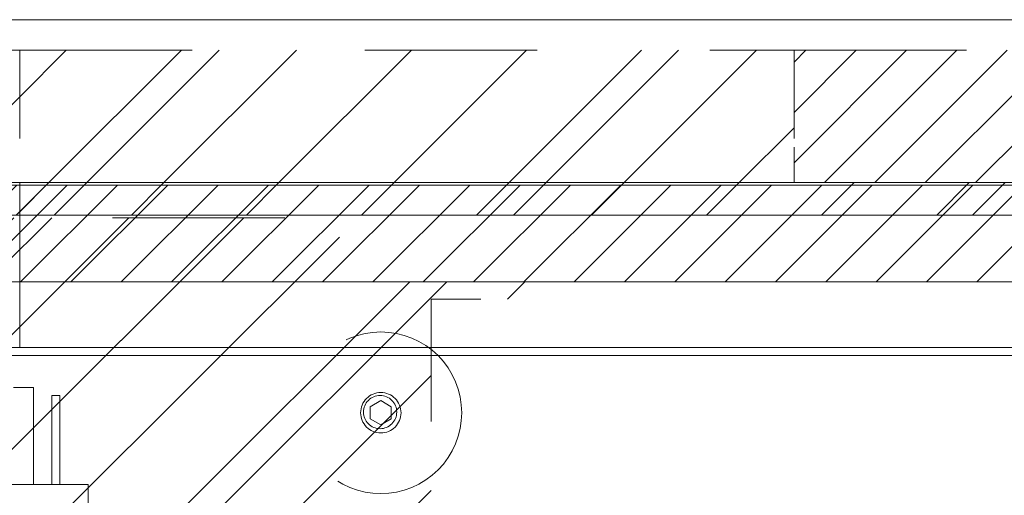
# Model space of a CAD drawing. Header units: inches. Extents: x -471 to -284, y -222 to 20.
# Tile 29 of 54: x -368.52 to -360.91, y 16.4 to 20.07. Entities that reach past the tile are written whole.
import ezdxf

# ---------------------------------------------------------------- set-up
doc = ezdxf.new("R2010")
doc.units = ezdxf.units.IN
doc.header["$LTSCALE"] = 32
doc.header["$MEASUREMENT"] = 0
doc.linetypes.add('Dash Style-1', pattern=[0.083328, 0.041656, -0.041672])
for name, color, linetype, lineweight in [('Black', 7, 'Continuous', 18), ('DashLine', 7, 'Dash Style-1', 13), ('DashLineFill', 7, 'Dash Style-1', 13), ('Drawing', 7, 'Continuous', 18), ('Metal-Black', 7, 'Continuous', 18), ('Metal-CoatHook', 7, 'Continuous', 18), ('Metal_1', 7, 'Continuous', 18), ('None', 7, 'Continuous', 18), ('SolidLine', 7, 'Continuous', 15)]:
    doc.layers.add(name, color=color, linetype=linetype, lineweight=lineweight)
doc.layers.add('Electrical', color=1, linetype='Dash Style-1', lineweight=15, true_color=0xff0000)
pattern_1 = [(45, (0, 0), (-1.613016, 1.935715), []), (45, (-1.0608, 1.0608), (-0.472346, 0.4167613), [])]
pattern_2 = [(45, (0, 0), (-0.3333333, -0.7222222), [])]

# ---------------------------------------------------------------- blocks, each defined once
blk = doc.blocks.new('Group-1')
at = {"layer": 'DashLineFill', "linetype": 'Continuous', "lineweight": 13}
h = blk.add_hatch(dxfattribs=at)
h.set_pattern_fill('Steel', color=253, style=0, pattern_type=2)
h.set_pattern_definition(pattern_1)
h.paths.add_polyline_path([(60, 0), (65.9843, 0), (65.9843, -1.0236), (60, -1.0236)])
at = {"layer": 'DashLineFill', "flags": 128}
blk.add_lwpolyline([(60, 0), (65.9843, 0), (65.9843, -1.0236), (60, -1.0236)], close=True, dxfattribs=at)
blk = doc.blocks.new('Group-2')
at = {"layer": 'DashLineFill', "linetype": 'Continuous', "lineweight": 13}
h = blk.add_hatch(dxfattribs=at)
h.set_pattern_fill('Steel', color=253, style=0, pattern_type=2)
h.set_pattern_definition(pattern_1)
h.paths.add_polyline_path([(65.9843, 0), (71.9685, 0), (71.9685, -1.0236), (65.9843, -1.0236)])
at = {"layer": 'Electrical', "linetype": 'Continuous', "lineweight": 5, "true_color": 0xdd0000}
h = blk.add_hatch(dxfattribs=at)
h.set_pattern_fill('ElectricalHatch', color=12, style=0, pattern_type=2)
h.set_pattern_definition(pattern_2)
h.paths.add_polyline_path([(71.9685, 0), (95.9843, 0), (95.9843, -1.0236), (71.9685, -1.0236)])
at = {"layer": 'DashLineFill', "flags": 128}
blk.add_lwpolyline([(65.9843, 0), (71.9685, 0), (71.9685, -1.0236), (65.9843, -1.0236)], close=True, dxfattribs=at)
at = {"layer": 'Electrical', "flags": 128}
blk.add_lwpolyline([(71.9685, 0), (95.9843, 0), (95.9843, -1.0236), (71.9685, -1.0236)], close=True, dxfattribs=at)
blk = doc.blocks.new('Group-4')
at = {"layer": 'SolidLine', "flags": 128}
blk.add_lwpolyline([(0, 0.2362), (78, 0.2362), (78, -2.3622), (0, -2.3622)], close=True, dxfattribs=at)
at = {"layer": 'None'}
for name in ['Group-1', 'Group-2']:
    blk.add_blockref(name, (0, 0), dxfattribs=at)
blk = doc.blocks.new('SL Wall Panel (2D)')
at = {"layer": 'None'}
blk.add_blockref('Group-4', (0, 0), dxfattribs=at)
at = {"layer": 'Drawing', "color": 0, "flags": 1}
for tag in ['Tag', 'Catalog', 'Option1', 'Option2', 'Option3', 'Option4', 'Option5', 'Option6', 'Option7', 'Option8', 'Option9', 'Option10', 'Option11', 'Option12', 'Custom', 'FinishGroup', 'Discount', 'Item2', 'Item3', 'Item6', 'Item8', 'Item9', 'Item10', 'Item12', 'Item13', 'Item16', 'Item18', 'Item19', 'Item20', 'Item21', 'Item22', 'Item23', 'Item24', 'Item25', 'Item1', 'Item4', 'Item5', 'Item7', 'Item11', 'Item14', 'Item15', 'Item17']:
    blk.add_attdef(tag, (-110.9955, -207.7323), '', height=0.00709, dxfattribs=at)
blk = doc.blocks.new('Group-7')
at = {"layer": 'DashLineFill', "linetype": 'Continuous', "lineweight": 13}
h = blk.add_hatch(dxfattribs=at)
h.set_pattern_fill('Steel', color=253, style=0, pattern_type=2)
h.set_pattern_definition(pattern_1)
h.paths.add_polyline_path([(12, -12), (47.9843, -12), (47.9843, -12.252), (12, -12.252)])
at = {"layer": 'DashLineFill', "flags": 128}
blk.add_lwpolyline([(12, -12), (47.9843, -12), (47.9843, -12.252), (12, -12.252)], close=True, dxfattribs=at)
at = {"layer": 'SolidLine', "flags": 128}
blk.add_lwpolyline([(12, -12.252), (47.9843, -12.252), (47.9843, -13.2756), (12, -13.2756)], close=True, dxfattribs=at)
blk = doc.blocks.new('Group-8')
at = {"layer": 'None'}
blk.add_blockref('Group-7', (0, 0), dxfattribs=at)
blk = doc.blocks.new('SL Wall Tile (2D)-1')
at = {"layer": 'None'}
blk.add_blockref('Group-8', (0, 0), dxfattribs=at)
at = {"layer": 'Drawing', "color": 0, "flags": 1}
for tag in ['Tag', 'Catalog', 'Option1', 'Option2', 'Option3', 'Option4', 'Option5', 'Option6', 'Option7', 'Option8', 'Option9', 'Option10', 'Option11', 'Option12', 'Custom', 'FinishGroup', 'Discount', 'Item2', 'Item3', 'Item6', 'Item8', 'Item9', 'Item10', 'Item12', 'Item13', 'Item16', 'Item18', 'Item19', 'Item20', 'Item21', 'Item22', 'Item23', 'Item24', 'Item25', 'Item1', 'Item4', 'Item5', 'Item7', 'Item11', 'Item14', 'Item15', 'Item17']:
    blk.add_attdef(tag, (-57.0407, -183.1682), '', height=0.00709, dxfattribs=at)
blk = doc.blocks.new('Group-9')
at = {"layer": 'DashLineFill', "linetype": 'Continuous', "lineweight": 13}
h = blk.add_hatch(dxfattribs=at)
h.set_pattern_fill('Steel', color=253, style=0, pattern_type=2)
h.set_pattern_definition(pattern_1)
h.paths.add_polyline_path([(12, -12), (47.9843, -12), (47.9843, -12.252), (12, -12.252)])
at = {"layer": 'DashLineFill', "flags": 128}
blk.add_lwpolyline([(12, -12), (47.9843, -12), (47.9843, -12.252), (12, -12.252)], close=True, dxfattribs=at)
at = {"layer": 'SolidLine', "flags": 128}
blk.add_lwpolyline([(12, -12.252), (47.9843, -12.252), (47.9843, -13.2756), (12, -13.2756)], close=True, dxfattribs=at)
blk = doc.blocks.new('Group-10')
at = {"layer": 'None'}
blk.add_blockref('Group-9', (0, 0), dxfattribs=at)
blk = doc.blocks.new('SL Wall Tile (2D)-2')
at = {"layer": 'None'}
blk.add_blockref('Group-10', (0, 0), dxfattribs=at)
at = {"layer": 'Drawing', "color": 0, "flags": 1}
for tag in ['Tag', 'Catalog', 'Option1', 'Option2', 'Option3', 'Option4', 'Option5', 'Option6', 'Option7', 'Option8', 'Option9', 'Option10', 'Option11', 'Option12', 'Custom', 'FinishGroup', 'Discount', 'Item2', 'Item3', 'Item6', 'Item8', 'Item9', 'Item10', 'Item12', 'Item13', 'Item16', 'Item18', 'Item19', 'Item20', 'Item21', 'Item22', 'Item23', 'Item24', 'Item25', 'Item1', 'Item4', 'Item5', 'Item7', 'Item11', 'Item14', 'Item15', 'Item17']:
    blk.add_attdef(tag, (-21.0564, -183.1682), '', height=0.00709, dxfattribs=at)
blk = doc.blocks.new('Group-13')
at = {"layer": 'DashLineFill', "linetype": 'Continuous', "lineweight": 13}
h = blk.add_hatch(dxfattribs=at)
h.set_pattern_fill('Steel', color=253, style=0, pattern_type=2)
h.set_pattern_definition(pattern_1)
h.paths.add_polyline_path([(12, -12), (47.9843, -12), (47.9843, -12.252), (12, -12.252)])
at = {"layer": 'DashLineFill', "flags": 128}
blk.add_lwpolyline([(12, -12), (47.9843, -12), (47.9843, -12.252), (12, -12.252)], close=True, dxfattribs=at)
at = {"layer": 'SolidLine', "flags": 128}
blk.add_lwpolyline([(12, -12.252), (47.9843, -12.252), (47.9843, -13.2756), (12, -13.2756)], close=True, dxfattribs=at)
blk = doc.blocks.new('Group-14')
at = {"layer": 'None'}
blk.add_blockref('Group-13', (0, 0), dxfattribs=at)
blk = doc.blocks.new('SL Wall Tile (2D)-4')
at = {"layer": 'None'}
blk.add_blockref('Group-14', (0, 0), dxfattribs=at)
at = {"layer": 'Drawing', "color": 0, "flags": 1}
for tag in ['Tag', 'Catalog', 'Option1', 'Option2', 'Option3', 'Option4', 'Option5', 'Option6', 'Option7', 'Option8', 'Option9', 'Option10', 'Option11', 'Option12', 'Custom', 'FinishGroup', 'Discount', 'Item2', 'Item3', 'Item6', 'Item8', 'Item9', 'Item10', 'Item12', 'Item13', 'Item16', 'Item18', 'Item19', 'Item20', 'Item21', 'Item22', 'Item23', 'Item24', 'Item25', 'Item1', 'Item4', 'Item5', 'Item7', 'Item11', 'Item14', 'Item15', 'Item17']:
    blk.add_attdef(tag, (-57.0407, -168.1682), '', height=0.00709, dxfattribs=at)
blk = doc.blocks.new('Group-15')
at = {"layer": 'DashLineFill', "linetype": 'Continuous', "lineweight": 13}
h = blk.add_hatch(dxfattribs=at)
h.set_pattern_fill('Steel', color=253, style=0, pattern_type=2)
h.set_pattern_definition(pattern_1)
h.paths.add_polyline_path([(12, -12), (47.9843, -12), (47.9843, -12.252), (12, -12.252)])
at = {"layer": 'DashLineFill', "flags": 128}
blk.add_lwpolyline([(12, -12), (47.9843, -12), (47.9843, -12.252), (12, -12.252)], close=True, dxfattribs=at)
at = {"layer": 'SolidLine', "flags": 128}
blk.add_lwpolyline([(12, -12.252), (47.9843, -12.252), (47.9843, -13.2756), (12, -13.2756)], close=True, dxfattribs=at)
blk = doc.blocks.new('Group-16')
at = {"layer": 'None'}
blk.add_blockref('Group-15', (0, 0), dxfattribs=at)
blk = doc.blocks.new('SL Wall Tile (2D)-5')
at = {"layer": 'None'}
blk.add_blockref('Group-16', (0, 0), dxfattribs=at)
at = {"layer": 'Drawing', "color": 0, "flags": 1}
for tag in ['Tag', 'Catalog', 'Option1', 'Option2', 'Option3', 'Option4', 'Option5', 'Option6', 'Option7', 'Option8', 'Option9', 'Option10', 'Option11', 'Option12', 'Custom', 'FinishGroup', 'Discount', 'Item2', 'Item3', 'Item6', 'Item8', 'Item9', 'Item10', 'Item12', 'Item13', 'Item16', 'Item18', 'Item19', 'Item20', 'Item21', 'Item22', 'Item23', 'Item24', 'Item25', 'Item1', 'Item4', 'Item5', 'Item7', 'Item11', 'Item14', 'Item15', 'Item17']:
    blk.add_attdef(tag, (-21.0564, -168.1682), '', height=0.00709, dxfattribs=at)
blk = doc.blocks.new('Group-19')
at = {"layer": 'DashLineFill', "linetype": 'Continuous', "lineweight": 13}
h = blk.add_hatch(dxfattribs=at)
h.set_pattern_fill('Steel', color=253, style=0, pattern_type=2)
h.set_pattern_definition(pattern_1)
h.paths.add_polyline_path([(12.0197, -12), (84.0276, -12), (84.0276, -12.252), (12.0197, -12.252)])
at = {"layer": 'DashLineFill', "flags": 128}
blk.add_lwpolyline([(12.0197, -12), (84.0276, -12), (84.0276, -12.252), (12.0197, -12.252)], close=True, dxfattribs=at)
at = {"layer": 'SolidLine', "flags": 128}
blk.add_lwpolyline([(12.0197, -12.252), (84.0276, -12.252), (84.0276, -13.2756), (12.0197, -13.2756)], close=True, dxfattribs=at)
blk = doc.blocks.new('Group-20')
at = {"layer": 'SolidLine', "flags": 128}
blk.add_lwpolyline([(12.0197, -12.252), (83.9882, -12.252), (83.9882, -25.3228, -0.414214), (83.752, -25.5591), (12.2559, -25.5591, -0.414214), (12.0197, -25.3228), (12.0197, -12.252)], format="xyb", close=True, dxfattribs=at)
blk = doc.blocks.new('Group-21')
at = {"layer": 'None'}
for name in ['Group-19', 'Group-20']:
    blk.add_blockref(name, (0, 0), dxfattribs=at)
blk = doc.blocks.new('Group-22')
at = {"layer": 'None'}
blk.add_blockref('Group-21', (0, 0), dxfattribs=at)
blk = doc.blocks.new('SL Overhead (2D)')
at = {"layer": 'None'}
blk.add_blockref('Group-22', (0, 0), dxfattribs=at)
at = {"layer": 'Drawing', "color": 0, "flags": 1}
for tag in ['Tag', 'Catalog', 'Option1', 'Option2', 'Option3', 'Option4', 'Option5', 'Option6', 'Option7', 'Option8', 'Option9', 'Option10', 'Option11', 'Option12', 'Custom', 'FinishGroup', 'Discount', 'Item2', 'Item3', 'Item6', 'Item8', 'Item9', 'Item10', 'Item12', 'Item13', 'Item16', 'Item18', 'Item19', 'Item20', 'Item21', 'Item22', 'Item23', 'Item24', 'Item25', 'Item1', 'Item4', 'Item5', 'Item7', 'Item11', 'Item14', 'Item15', 'Item17']:
    blk.add_attdef(tag, (-57.0308, -138.1879), '', height=0.00709, dxfattribs=at)
blk = doc.blocks.new('Dean-PPUG-BK (2D)')
at = {"layer": 'Black'}
for p, q in [((-0.5, 2.9793), (0.5, 2.9793)), ((0.5, 2.9793), (0.5, 2.4793))]:
    blk.add_line(p, q, dxfattribs=at)
at = {"layer": 'Metal-CoatHook'}
for p, q in [((0.0781, 3.7293), (-0.0781, 3.7293)), ((0.0781, 3.7293), (0.0781, 2.9793)), ((0.2187, 3.6668), (0.2187, 2.9793)), ((0.2812, 3.6668), (0.2187, 3.6668)), ((0.2812, 3.6668), (0.2812, 2.9793))]:
    blk.add_line(p, q, dxfattribs=at)
blk = doc.blocks.new('Group-51')
at = {"layer": 'Metal_1', "color": 7}
blk.add_blockref('Dean-PPUG-BK (2D)', (36.0039, -5.315), dxfattribs=at)
blk = doc.blocks.new('1BP8DW-Leveler (2D)')
at = {"layer": 'DashLine', "flags": 128}
for points in [[(0.625, 0), (0.622, -0.0613), (0.613, -0.1219), (0.5981, -0.1814), (0.5774, -0.2392), (0.5512, -0.2946), (0.5197, -0.3472), (0.4831, -0.3965), (0.4419, -0.4419), (0.3965, -0.4831), (0.3472, -0.5197), (0.2946, -0.5512), (0.2392, -0.5774), (0.1814, -0.5981), (0.1219, -0.613), (0.0613, -0.622), (0, -0.625), (-0.0613, -0.622), (-0.1219, -0.613), (-0.1814, -0.5981), (-0.2392, -0.5774), (-0.2946, -0.5512), (-0.3472, -0.5197), (-0.3965, -0.4831), (-0.4419, -0.4419), (-0.4831, -0.3965), (-0.5197, -0.3472), (-0.5512, -0.2946), (-0.5774, -0.2392), (-0.5981, -0.1814), (-0.613, -0.1219), (-0.622, -0.0613), (-0.625, 0), (-0.622, 0.0613), (-0.613, 0.1219), (-0.5981, 0.1814), (-0.5774, 0.2392), (-0.5512, 0.2946), (-0.5197, 0.3472), (-0.4831, 0.3965), (-0.4419, 0.4419), (-0.3965, 0.4831), (-0.3472, 0.5197), (-0.2946, 0.5512), (-0.2392, 0.5774), (-0.1814, 0.5981), (-0.1219, 0.613), (-0.0613, 0.622), (0, 0.625), (0.0613, 0.622), (0.1219, 0.613), (0.1814, 0.5981), (0.2392, 0.5774), (0.2946, 0.5512), (0.3472, 0.5197), (0.3965, 0.4831), (0.4419, 0.4419), (0.4831, 0.3965), (0.5197, 0.3472), (0.5512, 0.2946), (0.5774, 0.2392), (0.5981, 0.1814), (0.613, 0.1219), (0.622, 0.0613)], [(0, 0.1562), (0.0153, 0.1555), (0.0305, 0.1532), (0.0454, 0.1495), (0.0598, 0.1444), (0.0737, 0.1378), (0.0868, 0.1299), (0.0991, 0.1208), (0.1105, 0.1105), (0.1208, 0.0991), (0.1299, 0.0868), (0.1378, 0.0737), (0.1444, 0.0598), (0.1495, 0.0454), (0.1532, 0.0305), (0.1555, 0.0153), (0.1562, 0), (0.1555, -0.0153), (0.1532, -0.0305), (0.1495, -0.0454), (0.1444, -0.0598), (0.1378, -0.0737), (0.1299, -0.0868), (0.1208, -0.0991), (0.1105, -0.1105), (0.0991, -0.1208), (0.0868, -0.1299), (0.0737, -0.1378), (0.0598, -0.1444), (0.0454, -0.1495), (0.0305, -0.1532), (0.0153, -0.1555), (0, -0.1562), (-0.0153, -0.1555), (-0.0305, -0.1532), (-0.0454, -0.1495), (-0.0598, -0.1444), (-0.0737, -0.1378), (-0.0868, -0.1299), (-0.0991, -0.1208), (-0.1105, -0.1105), (-0.1208, -0.0991), (-0.1299, -0.0868), (-0.1378, -0.0737), (-0.1444, -0.0598), (-0.1495, -0.0454), (-0.1532, -0.0305), (-0.1555, -0.0153), (-0.1562, 0), (-0.1555, 0.0153), (-0.1532, 0.0305), (-0.1495, 0.0454), (-0.1444, 0.0598), (-0.1378, 0.0737), (-0.1299, 0.0868), (-0.1208, 0.0991), (-0.1105, 0.1105), (-0.0991, 0.1208), (-0.0868, 0.1299), (-0.0737, 0.1378), (-0.0598, 0.1444), (-0.0454, 0.1495), (-0.0305, 0.1532), (-0.0153, 0.1555)], [(0, 0.0937), (-0.0812, 0.0469), (-0.0812, -0.0469), (0, -0.0938), (0.0812, -0.0469), (0.0812, 0.0469)]]:
    blk.add_lwpolyline(points, close=True, dxfattribs=at)
blk = doc.blocks.new('1BRPX9-Util_Bkt_Lg-N (2D)')
at = {"layer": 'DashLineFill', "linetype": 'Continuous', "lineweight": 13}
h = blk.add_hatch(dxfattribs=at)
h.set_pattern_fill('Steel', color=253, style=0, pattern_type=2)
h.set_pattern_definition(pattern_1)
edge = h.paths.add_edge_path()
edge.add_line((-4.4685, 7.4055), (-3.1299, 7.4055))
edge.add_line((-3.1299, 7.4055), (-3.1299, -2.0118))
edge.add_line((-3.1299, -2.0118), (-4.4685, -2.0118))
edge.add_line((-4.4685, -2.0118), (-4.4685, -2.1457))
edge.add_line((-4.4685, -2.1457), (-2.4213, -2.1457))
edge.add_line((-2.4213, -2.1457), (-2.4213, -2.5236))
edge.add_arc((-2.3031, -2.5236), 0.1181, 180, 270)
edge.add_line((-2.3031, -2.6417), (2.3031, -2.6417))
edge.add_arc((2.3031, -2.5236), 0.1181, 270, 360)
edge.add_line((2.4213, -2.5236), (2.4213, -2.1457))
edge.add_line((2.4213, -2.1457), (4.4685, -2.1457))
edge.add_line((4.4685, -2.1457), (4.4685, -2.0118))
edge.add_line((4.4685, -2.0118), (3.1299, -2.0118))
edge.add_line((3.1299, -2.0118), (3.1299, 7.4055))
edge.add_line((3.1299, 7.4055), (4.4685, 7.4055))
edge.add_line((4.4685, 7.4055), (4.4685, 7.5394))
edge.add_line((4.4685, 7.5394), (2.4213, 7.5394))
edge.add_line((2.4213, 7.5394), (2.4213, 7.9173))
edge.add_arc((2.3031, 7.9173), 0.1181, 0, 90)
edge.add_line((2.3031, 8.0354), (-2.3031, 8.0354))
edge.add_arc((-2.3031, 7.9173), 0.1181, 90, 180)
edge.add_line((-2.4213, 7.9173), (-2.4213, 7.5394))
edge.add_line((-2.4213, 7.5394), (-4.4685, 7.5394))
edge.add_line((-4.4685, 7.5394), (-4.4685, 7.4055))
at = {"layer": 'DashLineFill', "flags": 128}
blk.add_lwpolyline([(-4.4685, 7.4055), (-3.1299, 7.4055), (-3.1299, -2.0118), (-4.4685, -2.0118), (-4.4685, -2.1457), (-2.4213, -2.1457), (-2.4213, -2.5236, 0.414214), (-2.3031, -2.6417), (2.3031, -2.6417, 0.414214), (2.4213, -2.5236), (2.4213, -2.1457), (4.4685, -2.1457), (4.4685, -2.0118), (3.1299, -2.0118), (3.1299, 7.4055), (4.4685, 7.4055), (4.4685, 7.5394), (2.4213, 7.5394), (2.4213, 7.9173, 0.414214), (2.3031, 8.0354), (-2.3031, 8.0354, 0.414214), (-2.4213, 7.9173), (-2.4213, 7.5394), (-4.4685, 7.5394)], format="xyb", close=True, dxfattribs=at)
at = {"layer": 'SolidLine', "flags": 128}
blk.add_lwpolyline([(2.7362, 6.403), (2.7236, 6.4036), (2.7112, 6.4055), (2.6989, 6.4085), (2.687, 6.4128), (2.6756, 6.4182), (2.6648, 6.4247), (2.6547, 6.4322), (2.6454, 6.4406), (2.6369, 6.45), (2.6294, 6.4601), (2.6229, 6.4709), (2.6175, 6.4823), (2.6133, 6.4942), (2.6102, 6.5064), (2.6083, 6.5189), (2.6077, 6.5315), (2.6083, 6.5441), (2.6102, 6.5566), (2.6133, 6.5688), (2.6175, 6.5807), (2.6229, 6.5921), (2.6294, 6.6029), (2.6369, 6.613), (2.6454, 6.6224), (2.6547, 6.6308), (2.6648, 6.6383), (2.6756, 6.6448), (2.687, 6.6502), (2.6989, 6.6545), (2.7112, 6.6575), (2.7236, 6.6594), (2.7362, 6.66), (2.7488, 6.6594), (2.7613, 6.6575), (2.7735, 6.6545), (2.7854, 6.6502), (2.7968, 6.6448), (2.8076, 6.6383), (2.8177, 6.6308), (2.8271, 6.6224), (2.8356, 6.613), (2.8431, 6.6029), (2.8495, 6.5921), (2.8549, 6.5807), (2.8592, 6.5688), (2.8623, 6.5566), (2.8641, 6.5441), (2.8647, 6.5315), (2.8641, 6.5189), (2.8623, 6.5064), (2.8592, 6.4942), (2.8549, 6.4823), (2.8495, 6.4709), (2.8431, 6.4601), (2.8356, 6.45), (2.8271, 6.4406), (2.8177, 6.4322), (2.8076, 6.4247), (2.7968, 6.4182), (2.7854, 6.4128), (2.7735, 6.4085), (2.7613, 6.4055), (2.7488, 6.4036)], close=True, dxfattribs=at)
at = {"layer": 'Metal-Black', "color": 7}
blk.add_blockref('1BP8DW-Leveler (2D)', (2.7417, 6.5264), dxfattribs=at)
blk = doc.blocks.new('Group-56')
at = {"layer": 'Electrical', "linetype": 'Continuous', "lineweight": 5, "true_color": 0xdd0000}
h = blk.add_hatch(dxfattribs=at)
h.set_pattern_fill('ElectricalHatch', color=12, style=0, pattern_type=2)
h.set_pattern_definition(pattern_2)
h.paths.add_polyline_path([(21.998, -0.0197), (50.0492, -0.0197), (50.0492, -0.7677), (21.998, -0.7677)])
at = {"layer": 'Electrical', "flags": 128}
blk.add_lwpolyline([(21.998, -0.0197), (50.0492, -0.0197), (50.0492, -0.7677), (21.998, -0.7677)], close=True, dxfattribs=at)
at = {"layer": 'SolidLine', "flags": 128}
for points in [[(0.7874, -0.0197), (71.2598, -0.0197), (71.2598, -0.7677), (0.7874, -0.7677)], [(0.7874, -0.7677), (71.2598, -0.7677), (71.2598, -11.2008), (0.7874, -11.2008)]]:
    blk.add_lwpolyline(points, close=True, dxfattribs=at)
at = {"layer": 'DashLine', "color": 7}
blk.add_blockref('1BRPX9-Util_Bkt_Lg-N (2D)', (36.0236, -8.3071), dxfattribs=at)
blk = doc.blocks.new('Group-87')
at = {"layer": 'None'}
for name in ['Group-56', 'Group-51']:
    blk.add_blockref(name, (0, 0), dxfattribs=at)
blk = doc.blocks.new('SL Credenza Desk (2D)')
at = {"layer": 'None'}
blk.add_blockref('Group-87', (0, 0), dxfattribs=at)
at = {"layer": 'Drawing', "color": 0, "flags": 1}
for tag in ['Tag', 'Catalog', 'Option1', 'Option2', 'Option3', 'Option4', 'Option5', 'Option6', 'Option7', 'Option8', 'Option9', 'Option10', 'Option11', 'Option12', 'Custom', 'FinishGroup', 'Discount', 'Item2', 'Item3', 'Item6', 'Item8', 'Item9', 'Item10', 'Item12', 'Item13', 'Item16', 'Item18', 'Item19', 'Item20', 'Item21', 'Item22', 'Item23', 'Item24', 'Item25', 'Item1', 'Item4', 'Item5', 'Item7', 'Item11', 'Item14', 'Item15', 'Item17']:
    blk.add_attdef(tag, (-44.9915, 3.3081), '', height=0.00709, dxfattribs=at)

msp = doc.modelspace()

# ---------------------------------------------------------------- block references
at = {"layer": 'Drawing'}
for name, p in [('SL Wall Panel (2D)', (-434.5, 19.8386)), ('SL Wall Tile (2D)-1', (-416.5, 30.815)), ('SL Wall Tile (2D)-4', (-416.5, 30.815)), ('SL Overhead (2D)', (-416.5, 30.815)), ('SL Wall Tile (2D)-2', (-380.5157, 30.815)), ('SL Wall Tile (2D)-5', (-380.5157, 30.815))]:
    msp.add_blockref(name, p, dxfattribs=at)

# ---------------------------------------------------------------- next in the draw order: block references
msp.add_blockref('SL Credenza Desk (2D)', (-404.4902, 18.815), dxfattribs=at)

doc.saveas('drawing.dxf')
